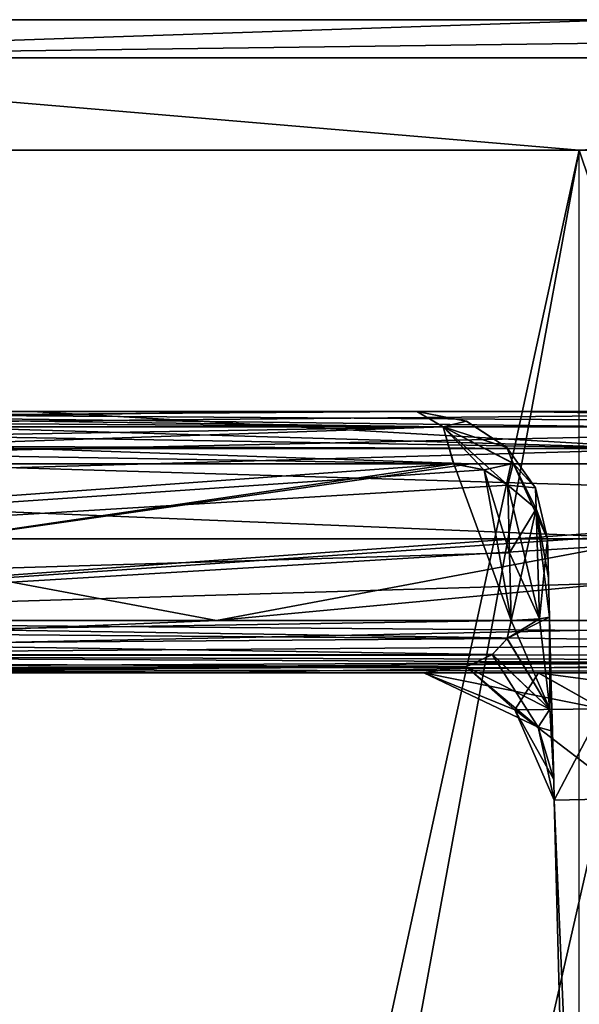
# Model space of a CAD drawing. Header units: millimetres. Extents: x -322 to 175, y 0 to 232.
# Tile 112 of 157: x 140.98 to 143.12, y 86.83 to 90.6. Entities that reach past the tile are written whole.
import ezdxf

# ---------------------------------------------------------------- set-up
doc = ezdxf.new("R2010")
doc.units = ezdxf.units.MM
doc.header["$LTSCALE"] = 65.185185
for name, color, linetype in [('682', 7, 'CONTINUOUS'), ('683', 7, 'CONTINUOUS'), ('685', 7, 'CONTINUOUS'), ('686', 7, 'CONTINUOUS'), ('701', 7, 'CONTINUOUS'), ('704', 7, 'CONTINUOUS'), ('705', 7, 'CONTINUOUS'), ('727', 7, 'CONTINUOUS'), ('728', 7, 'CONTINUOUS'), ('736', 7, 'CONTINUOUS'), ('737', 7, 'CONTINUOUS'), ('743', 7, 'CONTINUOUS'), ('744', 7, 'CONTINUOUS'), ('745', 7, 'CONTINUOUS'), ('746', 7, 'CONTINUOUS'), ('747', 7, 'CONTINUOUS'), ('748', 7, 'CONTINUOUS'), ('755', 7, 'CONTINUOUS'), ('756', 7, 'CONTINUOUS'), ('757', 7, 'CONTINUOUS'), ('758', 7, 'CONTINUOUS'), ('759', 7, 'CONTINUOUS'), ('760', 7, 'CONTINUOUS'), ('761', 7, 'CONTINUOUS'), ('762', 7, 'CONTINUOUS'), ('791', 7, 'CONTINUOUS'), ('792', 7, 'CONTINUOUS'), ('793', 7, 'CONTINUOUS'), ('794', 7, 'CONTINUOUS'), ('795', 7, 'CONTINUOUS'), ('796', 7, 'CONTINUOUS'), ('797', 7, 'CONTINUOUS'), ('798', 7, 'CONTINUOUS'), ('799', 7, 'CONTINUOUS'), ('812', 7, 'CONTINUOUS'), ('817', 7, 'CONTINUOUS'), ('856', 7, 'CONTINUOUS'), ('857', 7, 'CONTINUOUS'), ('858', 7, 'CONTINUOUS'), ('859', 7, 'CONTINUOUS'), ('899', 7, 'CONTINUOUS'), ('900', 7, 'CONTINUOUS')]:
    doc.layers.add(name, color=color, linetype=linetype)

msp = doc.modelspace()

# ---------------------------------------------------------------- linework, layer by layer
at = {"layer": '682', "color": 7, "linetype": 'CONTINUOUS', "true_color": 0xe0f2ff}
for points in [[(132.4001, 90.6, -12.7791), (128.25, 90.6), (167.5999, 90.6, -12.7791), (132.4001, 90.6, -12.7791)], [(167.5999, 90.6, -12.7791), (128.25, 90.6), (171.75, 90.6), (167.5999, 90.6, -12.7791)], [(171.75, 90.6), (128.25, 90.6), (132.4001, 90.6, 12.7791), (171.75, 90.6)], [(137.2122, 90.6, -17.5936), (132.4001, 90.6, -12.7791), (162.7878, 90.6, -17.5936), (137.2122, 90.6, -17.5936)], [(162.7878, 90.6, -17.5936), (132.4001, 90.6, -12.7791), (167.5999, 90.6, -12.7791), (162.7878, 90.6, -17.5936)], [(167.5999, 90.6, 12.7791), (171.75, 90.6), (132.4001, 90.6, 12.7791), (167.5999, 90.6, 12.7791)], [(137.2122, 90.6, 17.5936), (167.5999, 90.6, 12.7791), (132.4001, 90.6, 12.7791), (137.2122, 90.6, 17.5936)], [(143.2769, 90.6, -20.6848), (137.2122, 90.6, -17.5936), (156.7231, 90.6, -20.6848), (143.2769, 90.6, -20.6848)], [(156.7231, 90.6, -20.6848), (137.2122, 90.6, -17.5936), (162.7878, 90.6, -17.5936), (156.7231, 90.6, -20.6848)], [(162.7878, 90.6, 17.5936), (167.5999, 90.6, 12.7791), (137.2122, 90.6, 17.5936), (162.7878, 90.6, 17.5936)], [(143.2769, 90.6, 20.6848), (162.7878, 90.6, 17.5936), (137.2122, 90.6, 17.5936), (143.2769, 90.6, 20.6848)]]:
    msp.add_3dface(points, dxfattribs=at)
at = {"layer": '683', "color": 7, "linetype": 'CONTINUOUS', "true_color": 0xe0f2ff}
for points in [[(131.9994, 90.1, 13.0782), (136.9217, 61.6, 18.0006), (143.1244, 90.1, 21.161), (131.9994, 90.1, 13.0782)], [(136.9217, 61.6, 18.0006), (143.1245, 61.6, 21.1611), (143.1244, 90.1, 21.161), (136.9217, 61.6, 18.0006)]]:
    msp.add_3dface(points, dxfattribs=at)
at = {"layer": '685', "color": 7, "linetype": 'CONTINUOUS', "true_color": 0xe0f2ff}
for points in [[(143.1244, 90.1, -21.161), (139.1947, 68.6793, -19.4501), (131.9994, 90.1, -13.0782), (143.1244, 90.1, -21.161)], [(150, 69.6983, -22.25), (139.1947, 68.6793, -19.4501), (143.1244, 90.1, -21.161), (150, 69.6983, -22.25)], [(156.8756, 90.1, -21.161), (150, 69.6983, -22.25), (143.1244, 90.1, -21.161), (156.8756, 90.1, -21.161)]]:
    msp.add_3dface(points, dxfattribs=at)
at = {"layer": '686', "color": 7, "linetype": 'CONTINUOUS', "true_color": 0xe0f2ff}
for points in [[(130.4572, 89.1, 0.0001), (134.1014, 89.1, -11.3647), (142.5023, 89.1, 0), (130.4572, 89.1, 0.0001)], [(138.3249, 89.1, 7.1496), (130.4572, 89.1, 0.0001), (142.5023, 89.1, 2.9722), (138.3249, 89.1, 7.1496)], [(142.5023, 89.1, 2.9722), (130.4572, 89.1, 0.0001), (142.5023, 89.1, 0), (142.5023, 89.1, 2.9722)], [(134.1014, 89.1, -11.3647), (138.3249, 89.1, -7.1496), (142.5023, 89.1, 0), (134.1014, 89.1, -11.3647)], [(142.5023, 89.1, -2.9722), (142.5023, 89.1, 0), (138.3249, 89.1, -7.1496), (142.5023, 89.1, -2.9722)]]:
    msp.add_3dface(points, dxfattribs=at)
at = {"layer": '701', "color": 7, "linetype": 'CONTINUOUS', "true_color": 0xe0f2ff}
for points in [[(143.0021, 88.6131, -2.548), (143.0061, 88.4631, -2.544), (143.0021, 88.6131, 0), (143.0021, 88.6131, -2.548)], [(143.0021, 88.6131, 0), (143.0061, 88.4631, -2.544), (143.0021, 88.6131, 2.548), (143.0021, 88.6131, 0)], [(143.0021, 88.6131, 2.548), (143.0061, 88.4631, -2.544), (143.0061, 88.4631, 2.544), (143.0021, 88.6131, 2.548)], [(143.0061, 88.4631, -2.544), (143.01, 88.3131, -2.5401), (143.0061, 88.4631, 2.544), (143.0061, 88.4631, -2.544)], [(143.0061, 88.4631, 2.544), (143.01, 88.3131, -2.5401), (143.01, 88.3131, 2.5401), (143.0061, 88.4631, 2.544)], [(143.01, 88.3131, -2.5401), (143.0157, 88.0958, -2.5834), (143.01, 88.3131, 2.5401), (143.01, 88.3131, -2.5401)], [(143.01, 88.3131, 2.5401), (143.0157, 88.0958, -2.5834), (143.0157, 88.096, 2.5833), (143.01, 88.3131, 2.5401)], [(143.0157, 88.096, 2.5833), (143.0157, 88.0958, -2.5834), (143.0214, 87.8771, 2.7441), (143.0157, 88.096, 2.5833)], [(143.0157, 88.0958, -2.5834), (143.0214, 87.8769, -2.7443), (143.0214, 87.8771, 2.7441), (143.0157, 88.0958, -2.5834)], [(143.0214, 87.8769, -2.7443), (143.0263, 87.6913, -3.0589), (143.0214, 87.8771, 2.7441), (143.0214, 87.8769, -2.7443)], [(143.0214, 87.8771, 2.7441), (143.0263, 87.6913, -3.0589), (143.0263, 87.6913, 3.059), (143.0214, 87.8771, 2.7441)], [(143.0263, 87.6913, -3.0589), (143.0283, 87.6131, -3.5117), (143.0263, 87.6913, 3.059), (143.0263, 87.6913, -3.0589)], [(143.0263, 87.6913, 3.059), (143.0283, 87.6131, -3.5117), (143.0283, 87.6131, 3.5117), (143.0263, 87.6913, 3.059)], [(143.4869, 70.1007, -5.5135), (143.4869, 70.1007, 5.5135), (143.0283, 87.6131, 5.972), (143.4869, 70.1007, -5.5135)], [(143.0283, 87.6131, -5.972), (143.4869, 70.1007, -5.5135), (143.0283, 87.6131, -3.5117), (143.0283, 87.6131, -5.972)], [(143.0283, 87.6131, -3.5117), (143.4869, 70.1007, -5.5135), (143.0283, 87.6131, 3.5117), (143.0283, 87.6131, -3.5117)], [(143.0283, 87.6131, 3.5117), (143.4869, 70.1007, -5.5135), (143.0283, 87.6131, 5.972), (143.0283, 87.6131, 3.5117)]]:
    msp.add_3dface(points, dxfattribs=at)
at = {"layer": '704', "color": 7, "linetype": 'CONTINUOUS', "true_color": 0xe0f2ff}
for points in [[(143.4405, 88.6131, 18.9389), (143.3942, 80.813, 19.139), (137.842, 64.0991, 16.7342), (143.4405, 88.6131, 18.9389)], [(140.9341, 88.6131, 17.875), (143.4405, 88.6131, 18.9389), (137.842, 64.0991, 16.7342), (140.9341, 88.6131, 17.875)]]:
    msp.add_3dface(points, dxfattribs=at)
at = {"layer": '705', "color": 7, "linetype": 'CONTINUOUS', "true_color": 0xe0f2ff}
for points in [[(138.5922, 88.4631, -16.4841), (144.714, 69.7951, -19.8434), (138.595, 88.6131, -16.4813), (138.5922, 88.4631, -16.4841)], [(138.595, 88.6131, -16.4813), (144.714, 69.7951, -19.8434), (150, 88.6131, -20.0426), (138.595, 88.6131, -16.4813)], [(138.5893, 88.3131, -16.4869), (144.714, 69.7951, -19.8434), (138.5922, 88.4631, -16.4841), (138.5893, 88.3131, -16.4869)], [(138.41, 87.8239, -16.3771), (144.714, 69.7951, -19.8434), (138.5893, 88.3131, -16.4869), (138.41, 87.8239, -16.3771)], [(138.2133, 87.6678, -16.2411), (144.714, 69.7951, -19.8434), (138.41, 87.8239, -16.3771), (138.2133, 87.6678, -16.2411)], [(137.9857, 87.6131, -16.0753), (144.714, 69.7951, -19.8434), (138.2133, 87.6678, -16.2411), (137.9857, 87.6131, -16.0753)], [(135.3611, 67.7748, -14.4769), (144.714, 69.7951, -19.8434), (135.8092, 87.6131, -14.1908), (135.3611, 67.7748, -14.4769)], [(135.8092, 87.6131, -14.1908), (144.714, 69.7951, -19.8434), (137.9857, 87.6131, -16.0753), (135.8092, 87.6131, -14.1908)]]:
    msp.add_3dface(points, dxfattribs=at)
at = {"layer": '727', "color": 7, "linetype": 'CONTINUOUS', "true_color": 0xe0f2ff}
msp.add_3dface([(143.4869, 70.1007, -5.5135), (143.0283, 87.6131, -5.972), (143.3211, 87.6185, -6.6793), (143.4869, 70.1007, -5.5135)], dxfattribs=at)
at = {"layer": '728', "color": 7, "linetype": 'CONTINUOUS', "true_color": 0xe0f2ff}
for points in [[(143.0283, 87.6131, 5.972), (143.7798, 70.0952, 6.2202), (143.3207, 87.6185, 6.6789), (143.0283, 87.6131, 5.972)], [(143.0283, 87.6131, 5.972), (143.4869, 70.1007, 5.5135), (143.7798, 70.0952, 6.2202), (143.0283, 87.6131, 5.972)]]:
    msp.add_3dface(points, dxfattribs=at)
at = {"layer": '736', "color": 7, "linetype": 'CONTINUOUS', "true_color": 0xe0f2ff}
for points in [[(143.2769, 90.6, 20.6848), (137.2122, 90.6, 17.5936), (138.9482, 90.4536, 19.1422), (143.2769, 90.6, 20.6848)], [(143.2769, 90.6, 20.6848), (138.9482, 90.4536, 19.1422), (150, 90.4536, 22.1036), (143.2769, 90.6, 20.6848)], [(131.9994, 90.1, 13.0782), (143.1244, 90.1, 21.161), (138.9482, 90.4536, 19.1422), (131.9994, 90.1, 13.0782)], [(138.9482, 90.4536, 19.1422), (143.1244, 90.1, 21.161), (150, 90.4536, 22.1036), (138.9482, 90.4536, 19.1422)]]:
    msp.add_3dface(points, dxfattribs=at)
at = {"layer": '737', "color": 7, "linetype": 'CONTINUOUS', "true_color": 0xe0f2ff}
for points in [[(137.2122, 90.6, -17.5936), (143.2769, 90.6, -20.6848), (138.9482, 90.4536, -19.1422), (137.2122, 90.6, -17.5936)], [(143.2769, 90.6, -20.6848), (150, 90.6, -21.75), (138.9482, 90.4536, -19.1422), (143.2769, 90.6, -20.6848)], [(150, 90.6, -21.75), (150, 90.4536, -22.1036), (138.9482, 90.4536, -19.1422), (150, 90.6, -21.75)], [(143.1244, 90.1, -21.161), (131.9994, 90.1, -13.0782), (138.9482, 90.4536, -19.1422), (143.1244, 90.1, -21.161)], [(150, 90.4536, -22.1036), (143.1244, 90.1, -21.161), (138.9482, 90.4536, -19.1422), (150, 90.4536, -22.1036)], [(156.8756, 90.1, -21.161), (143.1244, 90.1, -21.161), (150, 90.4536, -22.1036), (156.8756, 90.1, -21.161)]]:
    msp.add_3dface(points, dxfattribs=at)
at = {"layer": '743', "color": 7, "linetype": 'CONTINUOUS', "true_color": 0xe0f2ff}
for points in [[(136.1626, 88.1, -13.8374), (142.3866, 88.1, -11.5732), (134.3251, 88.1, -11.7151), (136.1626, 88.1, -13.8374)], [(134.3251, 88.1, -11.7151), (142.3866, 88.1, -11.5732), (138.4268, 88.1, -7.6134), (134.3251, 88.1, -11.7151)], [(138.2849, 88.1, -15.6749), (142.3866, 88.1, -11.5732), (136.1626, 88.1, -13.8374), (138.2849, 88.1, -15.6749)], [(142.3866, 88.1, -11.5732), (146.4883, 88.1, -7.4715), (138.4268, 88.1, -7.6134), (142.3866, 88.1, -11.5732)], [(138.4268, 88.1, -7.6134), (146.4883, 88.1, -7.4715), (144.028, 88.1, -7.4715), (138.4268, 88.1, -7.6134)], [(142.5285, 88.1, -3.5117), (138.4268, 88.1, -7.6134), (142.5285, 88.1, -5.972), (142.5285, 88.1, -3.5117)], [(142.5285, 88.1, -5.972), (138.4268, 88.1, -7.6134), (142.9685, 88.1, -7.0333), (142.5285, 88.1, -5.972)], [(142.9685, 88.1, -7.0333), (138.4268, 88.1, -7.6134), (144.028, 88.1, -7.4715), (142.9685, 88.1, -7.0333)]]:
    msp.add_3dface(points, dxfattribs=at)
at = {"layer": '744', "color": 7, "linetype": 'CONTINUOUS', "true_color": 0xe0f2ff}
for points in [[(146.8851, 88.9, -7.3576), (147.0018, 88.8769, -7.2408), (138.5202, 88.3, -15.7224), (146.8851, 88.9, -7.3576)], [(142.7083, 88.9, -11.5343), (146.8851, 88.9, -7.3576), (138.5202, 88.3, -15.7224), (142.7083, 88.9, -11.5343)], [(138.5315, 88.9, -15.7111), (142.7083, 88.9, -11.5343), (138.5202, 88.3, -15.7224), (138.5315, 88.9, -15.7111)], [(147.0018, 88.8769, -7.2408), (147.0928, 88.8177, -7.1499), (138.5202, 88.3, -15.7224), (147.0018, 88.8769, -7.2408)], [(138.5202, 88.3, -15.7224), (147.0928, 88.8177, -7.1499), (147.0996, 88.5589, -7.1431), (138.5202, 88.3, -15.7224)], [(147.1063, 88.3, -7.1363), (138.5202, 88.3, -15.7224), (147.0996, 88.5589, -7.1431), (147.1063, 88.3, -7.1363)]]:
    msp.add_3dface(points, dxfattribs=at)
at = {"layer": '745', "color": 7, "linetype": 'CONTINUOUS', "true_color": 0xe0f2ff}
for points in [[(138.4665, 88.9, -7.2908), (138.5707, 88.3, -7.1867), (142.6442, 88.9, -3.1131), (138.4665, 88.9, -7.2908)], [(138.5707, 88.3, -7.1867), (142.8637, 88.3, -2.8937), (142.6442, 88.9, -3.1131), (138.5707, 88.3, -7.1867)], [(142.6442, 88.9, -3.1131), (142.8637, 88.3, -2.8937), (142.7595, 88.8767, -2.9979), (142.6442, 88.9, -3.1131)], [(142.7595, 88.8767, -2.9979), (142.8637, 88.3, -2.8937), (142.8569, 88.5588, -2.9004), (142.7595, 88.8767, -2.9979)], [(142.8501, 88.8177, -2.9072), (142.7595, 88.8767, -2.9979), (142.8569, 88.5588, -2.9004), (142.8501, 88.8177, -2.9072)]]:
    msp.add_3dface(points, dxfattribs=at)
at = {"layer": '746', "color": 7, "linetype": 'CONTINUOUS', "true_color": 0xe0f2ff}
for points in [[(134.3251, 88.1, 11.7151), (138.4268, 88.1, 7.6134), (144.8989, 88.1, 9.0609), (134.3251, 88.1, 11.7151)], [(136.1626, 88.1, 13.8374), (134.3251, 88.1, 11.7151), (141.5919, 88.1, 12.3679), (136.1626, 88.1, 13.8374)], [(141.5919, 88.1, 12.3679), (134.3251, 88.1, 11.7151), (144.8989, 88.1, 9.0609), (141.5919, 88.1, 12.3679)], [(138.2849, 88.1, 15.6749), (136.1626, 88.1, 13.8374), (141.5919, 88.1, 12.3679), (138.2849, 88.1, 15.6749)], [(144.7785, 88.1, 7.9713), (144.7785, 88.1, 8.472), (138.4268, 88.1, 7.6134), (144.7785, 88.1, 7.9713)], [(138.4268, 88.1, 7.6134), (144.7785, 88.1, 8.472), (144.8089, 88.1, 8.7726), (138.4268, 88.1, 7.6134)], [(144.6318, 88.1, 7.6176), (144.7785, 88.1, 7.9713), (138.4268, 88.1, 7.6134), (144.6318, 88.1, 7.6176)], [(144.028, 88.1, 7.4715), (144.6318, 88.1, 7.6176), (138.4268, 88.1, 7.6134), (144.028, 88.1, 7.4715)], [(142.9667, 88.1, 7.0315), (144.028, 88.1, 7.4715), (138.4268, 88.1, 7.6134), (142.9667, 88.1, 7.0315)], [(142.5285, 88.1, 5.972), (142.9667, 88.1, 7.0315), (138.4268, 88.1, 7.6134), (142.5285, 88.1, 5.972)], [(142.5285, 88.1, 3.5117), (142.5285, 88.1, 5.972), (138.4268, 88.1, 7.6134), (142.5285, 88.1, 3.5117)], [(144.8989, 88.1, 9.0609), (138.4268, 88.1, 7.6134), (144.8089, 88.1, 8.7726), (144.8989, 88.1, 9.0609)]]:
    msp.add_3dface(points, dxfattribs=at)
at = {"layer": '747', "color": 7, "linetype": 'CONTINUOUS', "true_color": 0xe0f2ff}
for points in [[(142.6424, 88.9, 3.1149), (142.7592, 88.8769, 2.9982), (134.2776, 88.3, 11.4798), (142.6424, 88.9, 3.1149)], [(138.4657, 88.9, 7.2917), (142.6424, 88.9, 3.1149), (134.2776, 88.3, 11.4798), (138.4657, 88.9, 7.2917)], [(142.7592, 88.8769, 2.9982), (142.8501, 88.8177, 2.9072), (134.2776, 88.3, 11.4798), (142.7592, 88.8769, 2.9982)], [(134.2776, 88.3, 11.4798), (142.8501, 88.8177, 2.9072), (142.8569, 88.5589, 2.9004), (134.2776, 88.3, 11.4798)], [(142.8637, 88.3, 2.8937), (134.2776, 88.3, 11.4798), (142.8569, 88.5589, 2.9004), (142.8637, 88.3, 2.8937)]]:
    msp.add_3dface(points, dxfattribs=at)
at = {"layer": '748', "color": 7, "linetype": 'CONTINUOUS', "true_color": 0xe0f2ff}
for points in [[(138.5202, 88.3, 15.7224), (141.7353, 88.3, 12.5074), (138.5315, 88.9, 15.7111), (138.5202, 88.3, 15.7224)], [(138.5315, 88.9, 15.7111), (141.7353, 88.3, 12.5074), (144.9346, 88.9, 9.308), (138.5315, 88.9, 15.7111)], [(144.9346, 88.9, 9.308), (141.7353, 88.3, 12.5074), (144.9425, 88.6, 9.3002), (144.9346, 88.9, 9.308)], [(141.7353, 88.3, 12.5074), (144.9503, 88.3, 9.2923), (144.9425, 88.6, 9.3002), (141.7353, 88.3, 12.5074)]]:
    msp.add_3dface(points, dxfattribs=at)
at = {"layer": '755', "color": 7, "linetype": 'CONTINUOUS', "true_color": 0xe0f2ff}
for points in [[(138.4512, 88.1649, -15.7171), (138.5202, 88.3, -15.7224), (146.9662, 88.1703, -7.2089), (138.4512, 88.1649, -15.7171)], [(138.5202, 88.3, -15.7224), (147.1063, 88.3, -7.1363), (147.0731, 88.2305, -7.152), (138.5202, 88.3, -15.7224)], [(146.9662, 88.1703, -7.2089), (138.5202, 88.3, -15.7224), (147.0731, 88.2305, -7.152), (146.9662, 88.1703, -7.2089)], [(138.3737, 88.1171, -15.7005), (138.4512, 88.1649, -15.7171), (146.7825, 88.123, -7.309), (138.3737, 88.1171, -15.7005)], [(146.7825, 88.123, -7.309), (138.4512, 88.1649, -15.7171), (146.9662, 88.1703, -7.2089), (146.7825, 88.123, -7.309)], [(142.3866, 88.1, -11.5732), (138.2849, 88.1, -15.6749), (138.3737, 88.1171, -15.7005), (142.3866, 88.1, -11.5732)], [(146.4883, 88.1, -7.4715), (138.3737, 88.1171, -15.7005), (146.7825, 88.123, -7.309), (146.4883, 88.1, -7.4715)], [(146.4883, 88.1, -7.4715), (142.3866, 88.1, -11.5732), (138.3737, 88.1171, -15.7005), (146.4883, 88.1, -7.4715)]]:
    msp.add_3dface(points, dxfattribs=at)
at = {"layer": '756', "color": 7, "linetype": 'CONTINUOUS', "true_color": 0xe0f2ff}
for points in [[(138.6729, 89.1, -15.8525), (146.9278, 89.0414, -7.3977), (138.573, 89.0414, -15.7525), (138.6729, 89.1, -15.8525)], [(142.8504, 89.1, -11.6751), (146.9278, 89.0414, -7.3977), (138.6729, 89.1, -15.8525), (142.8504, 89.1, -11.6751)], [(147.0278, 89.1, -7.4977), (146.9278, 89.0414, -7.3977), (142.8504, 89.1, -11.6751), (147.0278, 89.1, -7.4977)], [(142.7083, 88.9, -11.5343), (138.5315, 88.9, -15.7111), (138.573, 89.0414, -15.7525), (142.7083, 88.9, -11.5343)], [(146.8851, 88.9, -7.3576), (142.7083, 88.9, -11.5343), (138.573, 89.0414, -15.7525), (146.8851, 88.9, -7.3576)], [(146.9278, 89.0414, -7.3977), (146.8851, 88.9, -7.3576), (138.573, 89.0414, -15.7525), (146.9278, 89.0414, -7.3977)]]:
    msp.add_3dface(points, dxfattribs=at)
at = {"layer": '757', "color": 7, "linetype": 'CONTINUOUS', "true_color": 0xe0f2ff}
for points in [[(142.5023, 89.1, -2.9722), (138.3249, 89.1, -7.1496), (134.2475, 89.0414, -11.427), (142.5023, 89.1, -2.9722)], [(142.5023, 89.1, -2.9722), (134.2475, 89.0414, -11.427), (142.6023, 89.0414, -3.0722), (142.5023, 89.1, -2.9722)], [(134.2475, 89.0414, -11.427), (134.2889, 88.9, -11.4685), (142.6023, 89.0414, -3.0722), (134.2475, 89.0414, -11.427)], [(134.2889, 88.9, -11.4685), (138.4665, 88.9, -7.2908), (142.6023, 89.0414, -3.0722), (134.2889, 88.9, -11.4685)], [(138.4665, 88.9, -7.2908), (142.6442, 88.9, -3.1131), (142.6023, 89.0414, -3.0722), (138.4665, 88.9, -7.2908)]]:
    msp.add_3dface(points, dxfattribs=at)
at = {"layer": '758', "color": 7, "linetype": 'CONTINUOUS', "true_color": 0xe0f2ff}
for points in [[(142.8637, 88.3, -2.8937), (138.5707, 88.3, -7.1867), (134.2828, 88.1651, -11.5485), (142.8637, 88.3, -2.8937)], [(142.8637, 88.3, -2.8937), (134.2828, 88.1651, -11.5485), (142.8483, 88.2309, -2.9265), (142.8637, 88.3, -2.8937)], [(142.8483, 88.2309, -2.9265), (134.2828, 88.1651, -11.5485), (142.7914, 88.1705, -3.0333), (142.8483, 88.2309, -2.9265)], [(142.7914, 88.1705, -3.0333), (134.2828, 88.1651, -11.5485), (142.6912, 88.1231, -3.2172), (142.7914, 88.1705, -3.0333)], [(134.2828, 88.1651, -11.5485), (134.2994, 88.1172, -11.6261), (142.6912, 88.1231, -3.2172), (134.2828, 88.1651, -11.5485)], [(134.2994, 88.1172, -11.6261), (134.3251, 88.1, -11.7151), (142.6912, 88.1231, -3.2172), (134.2994, 88.1172, -11.6261)], [(134.3251, 88.1, -11.7151), (138.4268, 88.1, -7.6134), (142.6912, 88.1231, -3.2172), (134.3251, 88.1, -11.7151)], [(138.4268, 88.1, -7.6134), (142.5285, 88.1, -3.5117), (142.6912, 88.1231, -3.2172), (138.4268, 88.1, -7.6134)]]:
    msp.add_3dface(points, dxfattribs=at)
at = {"layer": '759', "color": 7, "linetype": 'CONTINUOUS', "true_color": 0xe0f2ff}
for points in [[(134.1475, 89.1, 11.3271), (138.3249, 89.1, 7.1496), (142.6023, 89.0414, 3.0722), (134.1475, 89.1, 11.3271)], [(134.1475, 89.1, 11.3271), (142.6023, 89.0414, 3.0722), (134.2475, 89.0414, 11.427), (134.1475, 89.1, 11.3271)], [(138.3249, 89.1, 7.1496), (142.5023, 89.1, 2.9722), (142.6023, 89.0414, 3.0722), (138.3249, 89.1, 7.1496)], [(142.6424, 88.9, 3.1149), (138.4657, 88.9, 7.2917), (134.2475, 89.0414, 11.427), (142.6424, 88.9, 3.1149)], [(142.6023, 89.0414, 3.0722), (142.6424, 88.9, 3.1149), (134.2475, 89.0414, 11.427), (142.6023, 89.0414, 3.0722)]]:
    msp.add_3dface(points, dxfattribs=at)
at = {"layer": '760', "color": 7, "linetype": 'CONTINUOUS', "true_color": 0xe0f2ff}
for points in [[(134.2776, 88.3, 11.4798), (142.8637, 88.3, 2.8937), (142.848, 88.2305, 2.9269), (134.2776, 88.3, 11.4798)], [(134.2829, 88.1649, 11.5488), (134.2776, 88.3, 11.4798), (142.7911, 88.1703, 3.0338), (134.2829, 88.1649, 11.5488)], [(142.7911, 88.1703, 3.0338), (134.2776, 88.3, 11.4798), (142.848, 88.2305, 2.9269), (142.7911, 88.1703, 3.0338)], [(142.691, 88.123, 3.2175), (134.2829, 88.1649, 11.5488), (142.7911, 88.1703, 3.0338), (142.691, 88.123, 3.2175)], [(134.2995, 88.1171, 11.6263), (134.2829, 88.1649, 11.5488), (142.691, 88.123, 3.2175), (134.2995, 88.1171, 11.6263)], [(142.5285, 88.1, 3.5117), (134.2995, 88.1171, 11.6263), (142.691, 88.123, 3.2175), (142.5285, 88.1, 3.5117)], [(142.5285, 88.1, 3.5117), (138.4268, 88.1, 7.6134), (134.2995, 88.1171, 11.6263), (142.5285, 88.1, 3.5117)]]:
    msp.add_3dface(points, dxfattribs=at)
at = {"layer": '761', "color": 7, "linetype": 'CONTINUOUS', "true_color": 0xe0f2ff}
for points in [[(144.9503, 88.3, 9.2923), (141.7353, 88.3, 12.5074), (138.4515, 88.1651, 15.7172), (144.9503, 88.3, 9.2923)], [(144.9503, 88.3, 9.2923), (138.4515, 88.1651, 15.7172), (144.9408, 88.2136, 9.274), (144.9503, 88.3, 9.2923)], [(141.7353, 88.3, 12.5074), (138.5202, 88.3, 15.7224), (138.4515, 88.1651, 15.7172), (141.7353, 88.3, 12.5074)], [(144.9408, 88.2136, 9.274), (138.4515, 88.1651, 15.7172), (144.9124, 88.1477, 9.2307), (144.9408, 88.2136, 9.274)], [(138.4515, 88.1651, 15.7172), (138.3739, 88.1172, 15.7006), (144.9124, 88.1477, 9.2307), (138.4515, 88.1651, 15.7172)], [(138.2849, 88.1, 15.6749), (141.5919, 88.1, 12.3679), (144.9124, 88.1477, 9.2307), (138.2849, 88.1, 15.6749)], [(138.3739, 88.1172, 15.7006), (138.2849, 88.1, 15.6749), (144.9124, 88.1477, 9.2307), (138.3739, 88.1172, 15.7006)], [(141.5919, 88.1, 12.3679), (144.8989, 88.1, 9.0609), (144.9124, 88.1477, 9.2307), (141.5919, 88.1, 12.3679)]]:
    msp.add_3dface(points, dxfattribs=at)
at = {"layer": '762', "color": 7, "linetype": 'CONTINUOUS', "true_color": 0xe0f2ff}
for points in [[(138.673, 89.1, 15.8525), (138.573, 89.0414, 15.7525), (141.8745, 89.1, 12.651), (138.673, 89.1, 15.8525)], [(141.8745, 89.1, 12.651), (138.573, 89.0414, 15.7525), (145.076, 89.1, 9.4495), (141.8745, 89.1, 12.651)], [(145.076, 89.1, 9.4495), (138.573, 89.0414, 15.7525), (144.976, 89.0414, 9.3495), (145.076, 89.1, 9.4495)], [(138.5315, 88.9, 15.7111), (144.9346, 88.9, 9.308), (144.976, 89.0414, 9.3495), (138.5315, 88.9, 15.7111)], [(138.573, 89.0414, 15.7525), (138.5315, 88.9, 15.7111), (144.976, 89.0414, 9.3495), (138.573, 89.0414, 15.7525)]]:
    msp.add_3dface(points, dxfattribs=at)
at = {"layer": '791', "color": 7, "linetype": 'CONTINUOUS', "true_color": 0xe0f2ff}
for points in [[(142.9667, 88.1, 7.0315), (142.5285, 88.1, 5.972), (143.2117, 87.9619, 6.7886), (142.9667, 88.1, 7.0315)], [(142.5285, 88.1, 5.972), (142.8774, 87.9582, 5.972), (143.2117, 87.9619, 6.7886), (142.5285, 88.1, 5.972)], [(144.028, 88.1, 7.4715), (142.9667, 88.1, 7.0315), (144.028, 87.9582, 7.1226), (144.028, 88.1, 7.4715)], [(144.028, 87.9582, 7.1226), (142.9667, 88.1, 7.0315), (143.2117, 87.9619, 6.7886), (144.028, 87.9582, 7.1226)], [(142.8774, 87.9582, 5.972), (143.3207, 87.6185, 6.6789), (143.2117, 87.9619, 6.7886), (142.8774, 87.9582, 5.972)], [(143.0283, 87.6131, 5.972), (143.3207, 87.6185, 6.6789), (142.8774, 87.9582, 5.972), (143.0283, 87.6131, 5.972)]]:
    msp.add_3dface(points, dxfattribs=at)
at = {"layer": '792', "color": 7, "linetype": 'CONTINUOUS', "true_color": 0xe0f2ff}
for points in [[(142.5285, 88.1, 5.972), (142.5285, 88.1, 3.5117), (142.8774, 87.9582, 3.5117), (142.5285, 88.1, 5.972)], [(142.8774, 87.9582, 5.972), (142.5285, 88.1, 5.972), (142.8774, 87.9582, 3.5117), (142.8774, 87.9582, 5.972)], [(143.0283, 87.6131, 3.5117), (143.0283, 87.6131, 5.972), (142.8774, 87.9582, 5.972), (143.0283, 87.6131, 3.5117)], [(143.0283, 87.6131, 3.5117), (142.8774, 87.9582, 5.972), (142.8774, 87.9582, 3.5117), (143.0283, 87.6131, 3.5117)]]:
    msp.add_3dface(points, dxfattribs=at)
at = {"layer": '793', "color": 7, "linetype": 'CONTINUOUS', "true_color": 0xe0f2ff}
for points in [[(143.0119, 87.9613, 2.779), (142.8637, 88.3, 2.8937), (142.972, 88.3071, 2.7315), (143.0119, 87.9613, 2.779)], [(143.0099, 88.3129, 2.5468), (143.0119, 87.9613, 2.779), (142.972, 88.3071, 2.7315), (143.0099, 88.3129, 2.5468)], [(143.01, 88.3131, 2.5401), (143.0157, 88.096, 2.5833), (143.0099, 88.3129, 2.5468), (143.01, 88.3131, 2.5401)], [(143.0099, 88.3129, 2.5468), (143.0157, 88.096, 2.5833), (143.0119, 87.9613, 2.779), (143.0099, 88.3129, 2.5468)], [(142.848, 88.2305, 2.9269), (142.8637, 88.3, 2.8937), (143.0119, 87.9613, 2.779), (142.848, 88.2305, 2.9269)], [(142.7911, 88.1703, 3.0338), (142.848, 88.2305, 2.9269), (143.0119, 87.9613, 2.779), (142.7911, 88.1703, 3.0338)], [(142.691, 88.123, 3.2175), (142.7911, 88.1703, 3.0338), (142.9673, 87.892, 3.1635), (142.691, 88.123, 3.2175)], [(142.7911, 88.1703, 3.0338), (143.0119, 87.9613, 2.779), (142.9673, 87.892, 3.1635), (142.7911, 88.1703, 3.0338)], [(142.5285, 88.1, 3.5117), (142.691, 88.123, 3.2175), (142.8774, 87.9582, 3.5117), (142.5285, 88.1, 3.5117)], [(142.8774, 87.9582, 3.5117), (142.691, 88.123, 3.2175), (142.9673, 87.892, 3.1635), (142.8774, 87.9582, 3.5117)], [(143.0157, 88.096, 2.5833), (143.0214, 87.8771, 2.7441), (143.0119, 87.9613, 2.779), (143.0157, 88.096, 2.5833)], [(143.0283, 87.6131, 3.5117), (142.8774, 87.9582, 3.5117), (142.9673, 87.892, 3.1635), (143.0283, 87.6131, 3.5117)], [(143.0119, 87.9613, 2.779), (143.0263, 87.6913, 3.059), (142.9673, 87.892, 3.1635), (143.0119, 87.9613, 2.779)], [(143.0214, 87.8771, 2.7441), (143.0263, 87.6913, 3.059), (143.0119, 87.9613, 2.779), (143.0214, 87.8771, 2.7441)], [(143.0263, 87.6913, 3.059), (143.0283, 87.6131, 3.5117), (142.9673, 87.892, 3.1635), (143.0263, 87.6913, 3.059)]]:
    msp.add_3dface(points, dxfattribs=at)
at = {"layer": '794', "color": 7, "linetype": 'CONTINUOUS', "true_color": 0xe0f2ff}
for points in [[(142.8569, 88.5589, 2.9004), (142.8501, 88.8177, 2.9072), (142.9592, 88.7274, 2.7468), (142.8569, 88.5589, 2.9004)], [(142.8637, 88.3, 2.8937), (142.8569, 88.5589, 2.9004), (142.9592, 88.7274, 2.7468), (142.8637, 88.3, 2.8937)], [(142.972, 88.3071, 2.7315), (142.8637, 88.3, 2.8937), (142.9592, 88.7274, 2.7468), (142.972, 88.3071, 2.7315)], [(143.0021, 88.6131, 2.548), (142.972, 88.3071, 2.7315), (142.9592, 88.7274, 2.7468), (143.0021, 88.6131, 2.548)], [(143.0021, 88.6131, 2.548), (143.0099, 88.3129, 2.5468), (142.972, 88.3071, 2.7315), (143.0021, 88.6131, 2.548)], [(143.0021, 88.6131, 2.548), (143.0061, 88.4631, 2.544), (143.0099, 88.3129, 2.5468), (143.0021, 88.6131, 2.548)], [(143.0061, 88.4631, 2.544), (143.01, 88.3131, 2.5401), (143.0099, 88.3129, 2.5468), (143.0061, 88.4631, 2.544)]]:
    msp.add_3dface(points, dxfattribs=at)
at = {"layer": '795', "color": 7, "linetype": 'CONTINUOUS', "true_color": 0xe0f2ff}
for points in [[(142.5023, 89.1, 0), (142.5023, 89.1, -2.9722), (142.6918, 89.0627, -2.8585), (142.5023, 89.1, 0)], [(142.5023, 89.1, 2.9722), (142.5023, 89.1, 0), (142.6918, 89.0627, -2.8585), (142.5023, 89.1, 2.9722)], [(142.5023, 89.1, 2.9722), (142.6918, 89.0627, -2.8585), (142.6911, 89.063, 2.859), (142.5023, 89.1, 2.9722)], [(142.6911, 89.063, 2.859), (142.6918, 89.0627, -2.8585), (142.8463, 88.9629, 2.7658), (142.6911, 89.063, 2.859)], [(142.6918, 89.0627, -2.8585), (142.8471, 88.9621, -2.7653), (142.8463, 88.9629, 2.7658), (142.6918, 89.0627, -2.8585)], [(142.8471, 88.9621, -2.7653), (142.9569, 88.8083, -2.6689), (142.8463, 88.9629, 2.7658), (142.8471, 88.9621, -2.7653)], [(142.8463, 88.9629, 2.7658), (142.9569, 88.8083, -2.6689), (142.9569, 88.8081, 2.6688), (142.8463, 88.9629, 2.7658)], [(142.9569, 88.8083, -2.6689), (143.0021, 88.6131, -2.548), (142.9569, 88.8081, 2.6688), (142.9569, 88.8083, -2.6689)], [(143.0021, 88.6131, -2.548), (143.0021, 88.6131, 0), (142.9569, 88.8081, 2.6688), (143.0021, 88.6131, -2.548)], [(143.0021, 88.6131, 0), (143.0021, 88.6131, 2.548), (142.9569, 88.8081, 2.6688), (143.0021, 88.6131, 0)]]:
    msp.add_3dface(points, dxfattribs=at)
at = {"layer": '796', "color": 7, "linetype": 'CONTINUOUS', "true_color": 0xe0f2ff}
for points in [[(142.8501, 88.8177, -2.9072), (142.8569, 88.5588, -2.9004), (142.972, 88.3071, -2.7315), (142.8501, 88.8177, -2.9072)], [(142.8501, 88.8177, -2.9072), (142.972, 88.3071, -2.7315), (142.9592, 88.7274, -2.7467), (142.8501, 88.8177, -2.9072)], [(143.01, 88.3131, -2.5401), (143.0061, 88.4631, -2.544), (142.9592, 88.7274, -2.7467), (143.01, 88.3131, -2.5401)], [(143.0099, 88.3129, -2.5468), (143.01, 88.3131, -2.5401), (142.9592, 88.7274, -2.7467), (143.0099, 88.3129, -2.5468)], [(143.0061, 88.4631, -2.544), (143.0021, 88.6131, -2.548), (142.9592, 88.7274, -2.7467), (143.0061, 88.4631, -2.544)], [(142.972, 88.3071, -2.7315), (143.0099, 88.3129, -2.5468), (142.9592, 88.7274, -2.7467), (142.972, 88.3071, -2.7315)], [(142.8569, 88.5588, -2.9004), (142.8637, 88.3, -2.8937), (142.972, 88.3071, -2.7315), (142.8569, 88.5588, -2.9004)]]:
    msp.add_3dface(points, dxfattribs=at)
at = {"layer": '797', "color": 7, "linetype": 'CONTINUOUS', "true_color": 0xe0f2ff}
for points in [[(142.8483, 88.2309, -2.9265), (143.0099, 88.3129, -2.5468), (142.972, 88.3071, -2.7315), (142.8483, 88.2309, -2.9265)], [(143.0099, 88.3129, -2.5468), (142.8483, 88.2309, -2.9265), (143.0119, 87.9614, -2.7789), (143.0099, 88.3129, -2.5468)], [(142.8637, 88.3, -2.8937), (142.8483, 88.2309, -2.9265), (142.972, 88.3071, -2.7315), (142.8637, 88.3, -2.8937)], [(143.01, 88.3131, -2.5401), (143.0099, 88.3129, -2.5468), (143.0119, 87.9614, -2.7789), (143.01, 88.3131, -2.5401)], [(143.0157, 88.0958, -2.5834), (143.01, 88.3131, -2.5401), (143.0119, 87.9614, -2.7789), (143.0157, 88.0958, -2.5834)], [(142.8483, 88.2309, -2.9265), (142.7914, 88.1705, -3.0333), (143.0119, 87.9614, -2.7789), (142.8483, 88.2309, -2.9265)], [(142.7914, 88.1705, -3.0333), (142.6912, 88.1231, -3.2172), (143.0119, 87.9614, -2.7789), (142.7914, 88.1705, -3.0333)], [(142.6912, 88.1231, -3.2172), (142.5285, 88.1, -3.5117), (142.9673, 87.892, -3.1634), (142.6912, 88.1231, -3.2172)], [(142.6912, 88.1231, -3.2172), (142.9673, 87.892, -3.1634), (143.0119, 87.9614, -2.7789), (142.6912, 88.1231, -3.2172)], [(142.5285, 88.1, -3.5117), (142.8774, 87.9582, -3.5117), (142.9673, 87.892, -3.1634), (142.5285, 88.1, -3.5117)], [(143.0214, 87.8769, -2.7443), (143.0157, 88.0958, -2.5834), (143.0119, 87.9614, -2.7789), (143.0214, 87.8769, -2.7443)], [(143.0283, 87.6131, -3.5117), (143.0263, 87.6913, -3.0589), (142.8774, 87.9582, -3.5117), (143.0283, 87.6131, -3.5117)], [(142.8774, 87.9582, -3.5117), (143.0263, 87.6913, -3.0589), (142.9673, 87.892, -3.1634), (142.8774, 87.9582, -3.5117)], [(142.9673, 87.892, -3.1634), (143.0214, 87.8769, -2.7443), (143.0119, 87.9614, -2.7789), (142.9673, 87.892, -3.1634)], [(143.0263, 87.6913, -3.0589), (143.0214, 87.8769, -2.7443), (142.9673, 87.892, -3.1634), (143.0263, 87.6913, -3.0589)]]:
    msp.add_3dface(points, dxfattribs=at)
at = {"layer": '798', "color": 7, "linetype": 'CONTINUOUS', "true_color": 0xe0f2ff}
for points in [[(142.5285, 88.1, -3.5117), (142.5285, 88.1, -5.972), (142.8774, 87.9582, -5.972), (142.5285, 88.1, -3.5117)], [(142.8774, 87.9582, -3.5117), (142.5285, 88.1, -3.5117), (142.8774, 87.9582, -5.972), (142.8774, 87.9582, -3.5117)], [(143.0283, 87.6131, -5.972), (143.0283, 87.6131, -3.5117), (142.8774, 87.9582, -3.5117), (143.0283, 87.6131, -5.972)], [(143.0283, 87.6131, -5.972), (142.8774, 87.9582, -3.5117), (142.8774, 87.9582, -5.972), (143.0283, 87.6131, -5.972)]]:
    msp.add_3dface(points, dxfattribs=at)
at = {"layer": '799', "color": 7, "linetype": 'CONTINUOUS', "true_color": 0xe0f2ff}
for points in [[(142.5285, 88.1, -5.972), (142.9685, 88.1, -7.0333), (142.8774, 87.9582, -5.972), (142.5285, 88.1, -5.972)], [(142.8774, 87.9582, -5.972), (142.9685, 88.1, -7.0333), (143.2114, 87.9619, -6.7883), (142.8774, 87.9582, -5.972)], [(142.9685, 88.1, -7.0333), (144.028, 88.1, -7.4715), (143.2114, 87.9619, -6.7883), (142.9685, 88.1, -7.0333)], [(143.0283, 87.6131, -5.972), (142.8774, 87.9582, -5.972), (143.2114, 87.9619, -6.7883), (143.0283, 87.6131, -5.972)], [(143.3211, 87.6185, -6.6793), (143.0283, 87.6131, -5.972), (143.2114, 87.9619, -6.7883), (143.3211, 87.6185, -6.6793)]]:
    msp.add_3dface(points, dxfattribs=at)
at = {"layer": '812', "color": 7, "linetype": 'CONTINUOUS', "true_color": 0xe0f2ff}
for points in [[(138.6352, 89.1, 15.8986), (143.4897, 88.9576, 18.7967), (138.5099, 88.974, 16.2166), (138.6352, 89.1, 15.8986)], [(141.0276, 89.1, 17.3614), (143.4897, 88.9576, 18.7967), (138.6352, 89.1, 15.8986), (141.0276, 89.1, 17.3614)], [(143.6041, 89.1, 18.4666), (143.4897, 88.9576, 18.7967), (141.0276, 89.1, 17.3614), (143.6041, 89.1, 18.4666)], [(138.5099, 88.974, 16.2166), (143.4897, 88.9576, 18.7967), (138.5214, 88.8154, 16.3708), (138.5099, 88.974, 16.2166)], [(143.4897, 88.9576, 18.7967), (143.4405, 88.6131, 18.9389), (138.5214, 88.8154, 16.3708), (143.4897, 88.9576, 18.7967)], [(143.4405, 88.6131, 18.9389), (140.9341, 88.6131, 17.875), (138.5214, 88.8154, 16.3708), (143.4405, 88.6131, 18.9389)]]:
    msp.add_3dface(points, dxfattribs=at)
at = {"layer": '817', "color": 7, "linetype": 'CONTINUOUS', "true_color": 0xe0f2ff}
for points in [[(138.5081, 88.959, -16.2352), (150, 88.9582, -19.8917), (138.6353, 89.1, -15.8986), (138.5081, 88.959, -16.2352)], [(138.6353, 89.1, -15.8986), (150, 88.9582, -19.8917), (150, 89.1, -19.5428), (138.6353, 89.1, -15.8986)], [(138.595, 88.6131, -16.4813), (150, 88.6131, -20.0426), (138.5081, 88.959, -16.2352), (138.595, 88.6131, -16.4813)], [(150, 88.6131, -20.0426), (150, 88.9582, -19.8917), (138.5081, 88.959, -16.2352), (150, 88.6131, -20.0426)]]:
    msp.add_3dface(points, dxfattribs=at)
at = {"layer": '856', "color": 7, "linetype": 'CONTINUOUS', "true_color": 0xe0f2ff}
for points in [[(142.9569, 88.8083, -2.6689), (142.8471, 88.9621, -2.7653), (142.8706, 88.9019, -2.8478), (142.9569, 88.8083, -2.6689)], [(142.8501, 88.8177, -2.9072), (142.9569, 88.8083, -2.6689), (142.8706, 88.9019, -2.8478), (142.8501, 88.8177, -2.9072)], [(142.9569, 88.8083, -2.6689), (142.8501, 88.8177, -2.9072), (142.9592, 88.7274, -2.7467), (142.9569, 88.8083, -2.6689)], [(143.0021, 88.6131, -2.548), (142.9569, 88.8083, -2.6689), (142.9592, 88.7274, -2.7467), (143.0021, 88.6131, -2.548)]]:
    msp.add_3dface(points, dxfattribs=at)
at = {"layer": '857', "color": 7, "linetype": 'CONTINUOUS', "true_color": 0xe0f2ff}
for points in [[(142.5023, 89.1, -2.9722), (142.6023, 89.0414, -3.0722), (142.6918, 89.0627, -2.8585), (142.5023, 89.1, -2.9722)], [(142.6023, 89.0414, -3.0722), (142.8471, 88.9621, -2.7653), (142.6918, 89.0627, -2.8585), (142.6023, 89.0414, -3.0722)], [(142.6023, 89.0414, -3.0722), (142.6442, 88.9, -3.1131), (142.8706, 88.9019, -2.8478), (142.6023, 89.0414, -3.0722)], [(142.8471, 88.9621, -2.7653), (142.6023, 89.0414, -3.0722), (142.8706, 88.9019, -2.8478), (142.8471, 88.9621, -2.7653)], [(142.6442, 88.9, -3.1131), (142.7595, 88.8767, -2.9979), (142.8706, 88.9019, -2.8478), (142.6442, 88.9, -3.1131)], [(142.7595, 88.8767, -2.9979), (142.8501, 88.8177, -2.9072), (142.8706, 88.9019, -2.8478), (142.7595, 88.8767, -2.9979)]]:
    msp.add_3dface(points, dxfattribs=at)
at = {"layer": '858', "color": 7, "linetype": 'CONTINUOUS', "true_color": 0xe0f2ff}
for points in [[(142.8463, 88.9629, 2.7658), (142.9569, 88.8081, 2.6688), (142.8705, 88.902, 2.8479), (142.8463, 88.9629, 2.7658)], [(142.9592, 88.7274, 2.7468), (142.8501, 88.8177, 2.9072), (142.8705, 88.902, 2.8479), (142.9592, 88.7274, 2.7468)], [(143.0021, 88.6131, 2.548), (142.9592, 88.7274, 2.7468), (142.8705, 88.902, 2.8479), (143.0021, 88.6131, 2.548)], [(142.9569, 88.8081, 2.6688), (143.0021, 88.6131, 2.548), (142.8705, 88.902, 2.8479), (142.9569, 88.8081, 2.6688)]]:
    msp.add_3dface(points, dxfattribs=at)
at = {"layer": '859', "color": 7, "linetype": 'CONTINUOUS', "true_color": 0xe0f2ff}
for points in [[(142.6023, 89.0414, 3.0722), (142.5023, 89.1, 2.9722), (142.6911, 89.063, 2.859), (142.6023, 89.0414, 3.0722)], [(142.6023, 89.0414, 3.0722), (142.6911, 89.063, 2.859), (142.8463, 88.9629, 2.7658), (142.6023, 89.0414, 3.0722)], [(142.8501, 88.8177, 2.9072), (142.7592, 88.8769, 2.9982), (142.6023, 89.0414, 3.0722), (142.8501, 88.8177, 2.9072)], [(142.8501, 88.8177, 2.9072), (142.6023, 89.0414, 3.0722), (142.8705, 88.902, 2.8479), (142.8501, 88.8177, 2.9072)], [(142.7592, 88.8769, 2.9982), (142.6424, 88.9, 3.1149), (142.6023, 89.0414, 3.0722), (142.7592, 88.8769, 2.9982)], [(142.6023, 89.0414, 3.0722), (142.8463, 88.9629, 2.7658), (142.8705, 88.902, 2.8479), (142.6023, 89.0414, 3.0722)]]:
    msp.add_3dface(points, dxfattribs=at)
at = {"layer": '899', "color": 7, "linetype": 'CONTINUOUS', "true_color": 0xe0f2ff}
for points in [[(138.673, 89.1, 15.8525), (141.0276, 89.1, 17.3614), (138.6352, 89.1, 15.8986), (138.673, 89.1, 15.8525)], [(138.673, 89.1, 15.8525), (141.8745, 89.1, 12.651), (141.0276, 89.1, 17.3614), (138.673, 89.1, 15.8525)], [(141.8745, 89.1, 12.651), (143.6041, 89.1, 18.4666), (141.0276, 89.1, 17.3614), (141.8745, 89.1, 12.651)], [(143.6041, 89.1, 18.4666), (141.8745, 89.1, 12.651), (145.076, 89.1, 9.4495), (143.6041, 89.1, 18.4666)]]:
    msp.add_3dface(points, dxfattribs=at)
at = {"layer": '900', "color": 7, "linetype": 'CONTINUOUS', "true_color": 0xe0f2ff}
for points in [[(138.6353, 89.1, -15.8986), (150, 89.1, -19.5428), (138.653, 89.1, -15.8746), (138.6353, 89.1, -15.8986)], [(150, 89.1, -19.5428), (138.6729, 89.1, -15.8525), (138.653, 89.1, -15.8746), (150, 89.1, -19.5428)], [(142.8504, 89.1, -11.6751), (138.6729, 89.1, -15.8525), (150, 89.1, -19.5428), (142.8504, 89.1, -11.6751)], [(147.0278, 89.1, -7.4977), (142.8504, 89.1, -11.6751), (150, 89.1, -19.5428), (147.0278, 89.1, -7.4977)]]:
    msp.add_3dface(points, dxfattribs=at)

doc.saveas('drawing.dxf')
